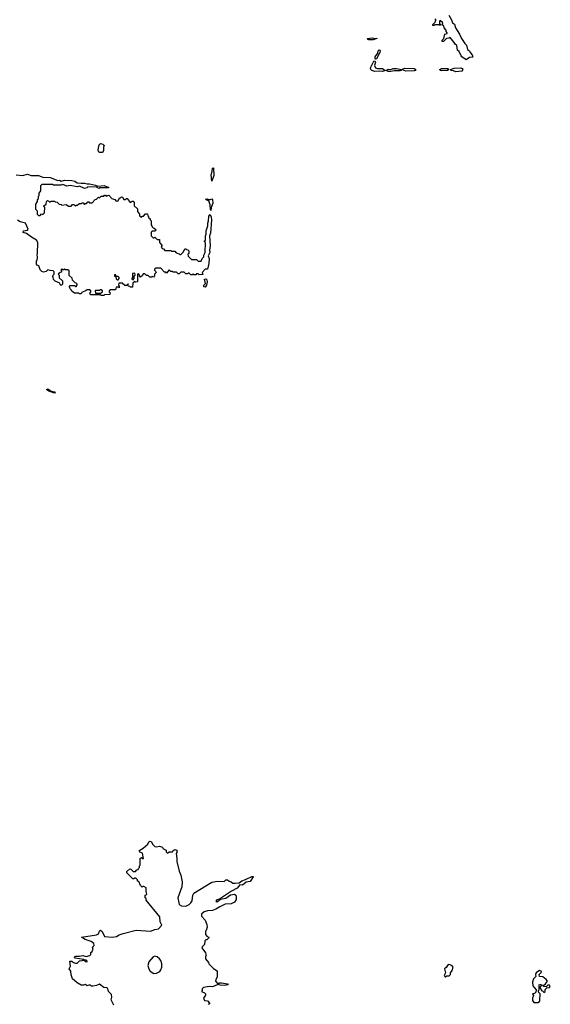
# Model space of a CAD drawing. Extents: x 2106670 to 2323771, y 35271 to 224896.
# Tile 127 of 256: x 2142550 to 2148892, y 124850 to 136631. Entities that reach past the tile are written whole.
import ezdxf

# ---------------------------------------------------------------- set-up
doc = ezdxf.new("R2010")
doc.units = 0

msp = doc.modelspace()

# ---------------------------------------------------------------- linework, layer by layer
at = {"layer": '0CON20XD'}
for points in [[(2147678, 136685), (2147711, 136631), (2147723, 136595), (2147748, 136578), (2147758, 136535), (2147809, 136459), (2147830, 136405), (2147870, 136345), (2147890, 136325), (2147902, 136275), (2147928, 136258), (2147935, 136238), (2147959, 136209), (2147965, 136182), (2147925, 136180), (2147885, 136150), (2147837, 136187), (2147827, 136197), (2147805, 136250), (2147782, 136265), (2147775, 136322), (2147757, 136337), (2147745, 136360), (2147695, 136420), (2147685, 136410), (2147652, 136408), (2147615, 136370), (2147602, 136372), (2147600, 136385), (2147620, 136405), (2147633, 136457), (2147660, 136465), (2147660, 136475), (2147648, 136488), (2147647, 136507), (2147623, 136533), (2147615, 136560), (2147600, 136565), (2147606, 136595), (2147575, 136620), (2147570, 136615), (2147570, 136585), (2147580, 136575), (2147578, 136562), (2147565, 136570), (2147515, 136570), (2147505, 136560), (2147490, 136560), (2147490, 136575), (2147518, 136602), (2147520, 136615), (2147530, 136625), (2147515, 136640)], [(2146725, 136392), (2146712, 136395), (2146708, 136405), (2146765, 136416), (2146805, 136408), (2146820, 136410), (2146820, 136405), (2146775, 136392), (2146725, 136392)], [(2146805, 136157), (2146801, 136161), (2146801, 136185), (2146829, 136231), (2146835, 136260), (2146845, 136269), (2146855, 136268), (2146859, 136255), (2146855, 136237), (2146815, 136163), (2146805, 136157)], [(2146795, 136010), (2146758, 136025), (2146748, 136035), (2146745, 136055), (2146785, 136134), (2146795, 136140), (2146804, 136125), (2146793, 136085), (2146804, 136055), (2146825, 136047), (2146887, 136047), (2146920, 136025), (2146885, 136012), (2146845, 136016), (2146795, 136010)], [(2146955, 136012), (2146930, 136025), (2146955, 136038), (2146985, 136037), (2147015, 136048), (2147055, 136049), (2147115, 136036), (2147155, 136052), (2147265, 136049), (2147284, 136035), (2147279, 136025), (2147265, 136020), (2147165, 136017), (2147125, 136032), (2147095, 136019), (2147025, 136020), (2146985, 136013), (2146955, 136012)], [(2147595, 136018), (2147578, 136025), (2147574, 136035), (2147593, 136047), (2147649, 136049), (2147666, 136046), (2147680, 136035), (2147665, 136023), (2147595, 136018)], [(2147765, 136006), (2147735, 136020), (2147702, 136025), (2147698, 136035), (2147745, 136052), (2147825, 136054), (2147839, 136049), (2147849, 136035), (2147835, 136014), (2147765, 136006)], [(2143535, 135043), (2143505, 135044), (2143491, 135055), (2143489, 135075), (2143500, 135135), (2143515, 135149), (2143545, 135141), (2143560, 135125), (2143553, 135105), (2143553, 135065), (2143545, 135048), (2143535, 135043)], [(2142506, 134774), (2142585, 134766), (2142645, 134783), (2142685, 134766), (2142775, 134768), (2142825, 134746), (2142915, 134744), (2143005, 134709), (2143025, 134711), (2143045, 134700), (2143085, 134711), (2143175, 134706), (2143209, 134699), (2143235, 134681), (2143285, 134674), (2143325, 134677), (2143355, 134666), (2143385, 134669), (2143455, 134653), (2143485, 134640), (2143558, 134648), (2143595, 134630), (2143615, 134628), (2143612, 134618), (2143505, 134620), (2143495, 134610), (2143468, 134628), (2143365, 134630), (2143352, 134618), (2143325, 134612), (2143265, 134640), (2143235, 134630), (2143155, 134648), (2143115, 134640), (2143065, 134658), (2143045, 134650), (2142955, 134650), (2142945, 134660), (2142815, 134660), (2142800, 134645), (2142800, 134585), (2142780, 134555), (2142780, 134525), (2142770, 134515), (2142770, 134485), (2142760, 134475), (2142760, 134455), (2142740, 134425), (2142740, 134365), (2142760, 134345), (2142760, 134305), (2142775, 134290), (2142795, 134290), (2142812, 134308), (2142825, 134300), (2142848, 134322), (2142850, 134385), (2142840, 134395), (2142840, 134405), (2142868, 134422), (2142870, 134455), (2142882, 134468), (2142898, 134458), (2142905, 134450), (2142915, 134450), (2142925, 134460), (2142965, 134460), (2142975, 134450), (2142998, 134448), (2143022, 134422), (2143045, 134420), (2143055, 134410), (2143105, 134420), (2143135, 134400), (2143165, 134400), (2143182, 134418), (2143195, 134420), (2143215, 134400), (2143225, 134410), (2143235, 134410), (2143265, 134430), (2143285, 134430), (2143295, 134440), (2143308, 134438), (2143325, 134420), (2143335, 134430), (2143348, 134432), (2143365, 134450), (2143375, 134450), (2143385, 134440), (2143415, 134440), (2143452, 134478), (2143468, 134482), (2143492, 134508), (2143505, 134500), (2143525, 134520), (2143555, 134520), (2143565, 134530), (2143575, 134530), (2143585, 134520), (2143615, 134530), (2143652, 134492), (2143688, 134478), (2143705, 134460), (2143728, 134462), (2143742, 134498), (2143755, 134500), (2143765, 134510), (2143778, 134508), (2143795, 134480), (2143815, 134480), (2143825, 134490), (2143835, 134490), (2143872, 134442), (2143895, 134460), (2143905, 134460), (2143920, 134445), (2143920, 134405), (2143958, 134368), (2143960, 134335), (2143980, 134305), (2143980, 134285), (2143992, 134272), (2144005, 134270), (2144015, 134280), (2144028, 134282), (2144055, 134310), (2144078, 134308), (2144080, 134285), (2144090, 134275), (2144090, 134265), (2144108, 134248), (2144110, 134235), (2144120, 134225), (2144120, 134175), (2144130, 134165), (2144132, 134152), (2144145, 134140), (2144158, 134138), (2144180, 134115), (2144165, 134100), (2144135, 134100), (2144122, 134088), (2144120, 134045), (2144145, 134020), (2144155, 134020), (2144165, 134030), (2144192, 134002), (2144220, 134000), (2144220, 133965), (2144250, 133935), (2144250, 133925), (2144240, 133915), (2144250, 133905), (2144252, 133892), (2144268, 133888), (2144285, 133870), (2144355, 133870), (2144365, 133860), (2144405, 133860), (2144422, 133842), (2144455, 133830), (2144465, 133820), (2144478, 133822), (2144508, 133852), (2144522, 133888), (2144535, 133890), (2144545, 133880), (2144558, 133878), (2144570, 133865), (2144570, 133835), (2144560, 133825), (2144562, 133802), (2144605, 133760), (2144665, 133760), (2144685, 133740), (2144718, 133742), (2144730, 133775), (2144750, 133795), (2144750, 133815), (2144768, 133845), (2144770, 133965), (2144760, 133975), (2144760, 133985), (2144770, 133995), (2144770, 134045), (2144780, 134065), (2144780, 134105), (2144800, 134165), (2144798, 134195), (2144807, 134225), (2144811, 134279)], [(2144845, 134700), (2144837, 134775), (2144850, 134815), (2144853, 134855), (2144865, 134858), (2144871, 134765), (2144845, 134700)], [(2144835, 134350), (2144830, 134355), (2144828, 134415), (2144810, 134465), (2144785, 134470), (2144770, 134485), (2144793, 134487), (2144805, 134480), (2144825, 134480), (2144845, 134487), (2144856, 134476), (2144859, 134435), (2144840, 134385), (2144835, 134350)], [(2144811, 134279), (2144825, 134300), (2144839, 134269), (2144842, 134235), (2144830, 134075), (2144820, 134045), (2144828, 133925), (2144819, 133875), (2144821, 133845), (2144802, 133805), (2144813, 133775), (2144812, 133715), (2144795, 133648), (2144765, 133648), (2144730, 133605), (2144738, 133582), (2144695, 133580), (2144685, 133590), (2144665, 133590), (2144655, 133580), (2144635, 133580), (2144625, 133590), (2144615, 133580), (2144595, 133580), (2144575, 133600), (2144565, 133600), (2144555, 133590), (2144535, 133590), (2144515, 133610), (2144475, 133610), (2144458, 133592), (2144445, 133590), (2144425, 133610), (2144385, 133610), (2144375, 133620), (2144355, 133620), (2144335, 133640), (2144305, 133600), (2144295, 133610), (2144282, 133612), (2144235, 133660), (2144175, 133660), (2144162, 133648), (2144160, 133635), (2144178, 133618), (2144180, 133605), (2144162, 133588), (2144160, 133565), (2144148, 133552), (2144135, 133560), (2144125, 133550), (2144105, 133550), (2144085, 133570), (2144065, 133570), (2144045, 133590), (2144025, 133590), (2144018, 133572), (2143995, 133550), (2143980, 133565), (2143978, 133588), (2143965, 133590), (2143960, 133585), (2143960, 133495), (2143935, 133490), (2143925, 133500), (2143902, 133478), (2143898, 133432), (2143875, 133430), (2143865, 133440), (2143852, 133442), (2143840, 133455), (2143850, 133465), (2143845, 133470), (2143825, 133450), (2143805, 133450), (2143775, 133480), (2143735, 133480), (2143730, 133455), (2143740, 133445), (2143738, 133422), (2143725, 133430), (2143705, 133430), (2143695, 133400), (2143635, 133400), (2143620, 133385), (2143620, 133375), (2143630, 133365), (2143628, 133342), (2143565, 133340), (2143555, 133330), (2143525, 133330), (2143515, 133340), (2143395, 133340), (2143390, 133365), (2143400, 133375), (2143400, 133385), (2143385, 133400), (2143355, 133400), (2143345, 133390), (2143292, 133368), (2143285, 133350), (2143265, 133350), (2143255, 133360), (2143205, 133360), (2143172, 133382), (2143170, 133395), (2143152, 133412), (2143150, 133425), (2143140, 133435), (2143155, 133450), (2143205, 133450), (2143215, 133440), (2143225, 133440), (2143235, 133460), (2143238, 133468), (2143225, 133480), (2143212, 133482), (2143192, 133502), (2143180, 133515), (2143178, 133538), (2143142, 133572), (2143140, 133625), (2143125, 133640), (2143095, 133640), (2143085, 133650), (2143075, 133640), (2143065, 133640), (2143055, 133650), (2143040, 133635), (2143050, 133625), (2143048, 133612), (2143032, 133608), (2143010, 133585), (2143020, 133575), (2143022, 133542), (2143060, 133505), (2143060, 133465), (2143045, 133450), (2143032, 133462), (2143028, 133478), (2142972, 133502), (2142952, 133522), (2142950, 133555), (2142940, 133565), (2142960, 133585), (2142960, 133615), (2142948, 133628), (2142915, 133630), (2142885, 133640), (2142865, 133620), (2142835, 133612), (2142815, 133620), (2142795, 133640), (2142778, 133688), (2142762, 133692), (2142750, 133705), (2142750, 133745), (2142757, 133753), (2142762, 133785), (2142758, 133825), (2142762, 133835), (2142768, 133965), (2142752, 133995), (2142690, 134030), (2142631, 134071), (2142592, 134085), (2142595, 134103), (2142645, 134111), (2142652, 134125), (2142618, 134198), (2142555, 134212), (2142522, 134232)], [(2143905, 133520), (2143920, 133535), (2143920, 133565), (2143930, 133575), (2143925, 133600), (2143900, 133595), (2143900, 133545), (2143890, 133535), (2143890, 133525), (2143905, 133520)], [(2143725, 133520), (2143740, 133535), (2143738, 133548), (2143725, 133560), (2143700, 133560), (2143698, 133578), (2143682, 133578), (2143682, 133562), (2143700, 133560), (2143702, 133532), (2143715, 133520), (2143725, 133520)], [(2144765, 133430), (2144750, 133435), (2144750, 133455), (2144770, 133475), (2144760, 133525), (2144775, 133530), (2144785, 133520), (2144790, 133495), (2144782, 133455), (2144765, 133430)], [(2143515, 133360), (2143540, 133375), (2143538, 133388), (2143525, 133400), (2143515, 133400), (2143505, 133390), (2143455, 133390), (2143450, 133385), (2143455, 133360), (2143515, 133360)], [(2142965, 132164), (2142900, 132185), (2142872, 132208), (2142885, 132213), (2142928, 132188), (2142965, 132180), (2142973, 132175), (2142965, 132164)], [(2143290, 125655), (2143467, 125683), (2143490, 125695), (2143503, 125727), (2143515, 125738), (2143535, 125722), (2143565, 125662), (2143655, 125652), (2143707, 125663), (2143738, 125682), (2143785, 125698), (2143942, 125738), (2144115, 125727), (2144165, 125747), (2144210, 125755), (2144250, 125795), (2144230, 125835), (2144227, 125895), (2144060, 126095), (2144060, 126115), (2144050, 126125), (2144050, 126155), (2144070, 126165), (2144067, 126187), (2144060, 126195), (2144060, 126245), (2144035, 126260), (2144025, 126260), (2144015, 126250), (2143992, 126272), (2143975, 126320), (2143960, 126325), (2143958, 126338), (2143938, 126358), (2143925, 126360), (2143915, 126350), (2143902, 126352), (2143830, 126425), (2143832, 126438), (2143865, 126470), (2143878, 126468), (2143905, 126440), (2143935, 126440), (2143952, 126458), (2143968, 126462), (2143970, 126475), (2143980, 126485), (2143980, 126505), (2143990, 126515), (2143990, 126595), (2144005, 126607), (2144022, 126592), (2144028, 126595), (2144017, 126657), (2143985, 126670), (2143979, 126685), (2143984, 126696), (2144025, 126718), (2144082, 126765), (2144095, 126794), (2144105, 126802), (2144124, 126795), (2144136, 126765), (2144165, 126739), (2144185, 126734), (2144223, 126743), (2144255, 126730), (2144260, 126715), (2144300, 126695), (2144302, 126675), (2144315, 126660), (2144337, 126673), (2144377, 126673), (2144382, 126685), (2144405, 126702), (2144430, 126695), (2144430, 126665), (2144420, 126655), (2144430, 126595), (2144428, 126558), (2144458, 126445), (2144476, 126396), (2144490, 126315), (2144487, 126255), (2144440, 126125), (2144456, 126046), (2144485, 126028), (2144535, 126026), (2144575, 126043), (2144596, 126064), (2144610, 126090), (2144619, 126155), (2144631, 126179), (2144848, 126312), (2144915, 126322), (2144995, 126320), (2145015, 126340), (2145035, 126340), (2145053, 126323), (2145077, 126317), (2145098, 126298), (2145125, 126298), (2145175, 126303), (2145204, 126326), (2145250, 126345), (2145325, 126381), (2145339, 126379), (2145342, 126375), (2145305, 126320), (2145258, 126312), (2145215, 126276), (2145181, 126279), (2145149, 126241), (2145082, 126205), (2144940, 126110), (2144905, 126099), (2144893, 126085), (2144898, 126078), (2144915, 126080), (2144952, 126108), (2145015, 126122), (2145070, 126160), (2145116, 126166), (2145132, 126155), (2145137, 126135), (2145136, 126104), (2145119, 126071), (2145076, 126054), (2145005, 126048), (2144942, 126018), (2144895, 125987), (2144855, 125973), (2144795, 125970), (2144754, 125956), (2144723, 125927), (2144723, 125903), (2144768, 125855), (2144788, 125805), (2144790, 125775), (2144780, 125735), (2144770, 125725), (2144770, 125685), (2144792, 125662), (2144810, 125655), (2144810, 125645), (2144785, 125620), (2144775, 125620), (2144762, 125608), (2144760, 125565), (2144732, 125538), (2144728, 125525), (2144772, 125465), (2144780, 125435), (2144770, 125425), (2144770, 125395), (2144805, 125350), (2144810, 125335), (2144867, 125277), (2144909, 125249), (2144912, 125175), (2144893, 125145), (2144892, 125125), (2144920, 125095), (2144910, 125085), (2144855, 125060), (2144815, 125062), (2144748, 125052), (2144730, 125035), (2144730, 125015), (2144722, 125005), (2144758, 124988), (2144772, 124975), (2144771, 124959), (2144748, 124925), (2144760, 124895), (2144795, 124890), (2144820, 124865), (2144820, 124855), (2144804, 124846)], [(2143675, 124840), (2143642, 124905), (2143652, 124935), (2143648, 124968), (2143610, 125005), (2143608, 125025), (2143595, 125047), (2143555, 125052), (2143505, 125090), (2143466, 125074), (2143425, 125068), (2143408, 125068), (2143395, 125080), (2143375, 125080), (2143355, 125070), (2143335, 125088), (2143312, 125078), (2143285, 125080), (2143235, 125108), (2143182, 125155), (2143164, 125204), (2143160, 125245), (2143143, 125275), (2143158, 125305), (2143150, 125365), (2143175, 125368), (2143192, 125352), (2143215, 125342), (2143235, 125342), (2143265, 125372), (2143296, 125374), (2143305, 125380), (2143320, 125380), (2143333, 125363), (2143355, 125360), (2143357, 125367), (2143345, 125380), (2143320, 125380), (2143315, 125388), (2143214, 125404), (2143205, 125410), (2143205, 125420), (2143222, 125428), (2143266, 125426), (2143305, 125434), (2143345, 125421), (2143387, 125433), (2143400, 125445), (2143402, 125468), (2143418, 125482), (2143420, 125495), (2143430, 125505), (2143420, 125535), (2143440, 125555), (2143438, 125578), (2143405, 125602), (2143334, 125624), (2143290, 125655)], [(2144155, 125218), (2144185, 125222), (2144225, 125243), (2144238, 125262), (2144248, 125295), (2144248, 125335), (2144236, 125376), (2144222, 125395), (2144195, 125420), (2144165, 125428), (2144145, 125420), (2144092, 125358), (2144083, 125315), (2144092, 125275), (2144110, 125245), (2144155, 125218)], [(2147645, 125180), (2147655, 125190), (2147685, 125190), (2147700, 125205), (2147700, 125225), (2147720, 125255), (2147730, 125295), (2147719, 125309), (2147695, 125322), (2147670, 125325), (2147649, 125291), (2147628, 125275), (2147638, 125225), (2147622, 125195), (2147635, 125180), (2147645, 125180)], [(2148695, 124870), (2148745, 124872), (2148762, 124885), (2148766, 124895), (2148770, 124975), (2148750, 124995), (2148750, 125015), (2148760, 125025), (2148760, 125085), (2148765, 125090), (2148790, 125085), (2148790, 125075), (2148772, 125058), (2148770, 125045), (2148792, 125012), (2148808, 125008), (2148815, 124990), (2148830, 125005), (2148832, 125028), (2148852, 125048), (2148885, 125052), (2148892, 125065), (2148885, 125080), (2148865, 125080), (2148842, 125058), (2148810, 125065), (2148810, 125075), (2148837, 125093), (2148860, 125125), (2148845, 125148), (2148805, 125180), (2148762, 125182), (2148760, 125205), (2148788, 125235), (2148782, 125245), (2148765, 125253), (2148722, 125225), (2148714, 125205), (2148718, 125182), (2148693, 125155), (2148678, 125115), (2148685, 125070), (2148722, 125025), (2148720, 124995), (2148705, 124980), (2148680, 124975), (2148690, 124955), (2148678, 124925), (2148678, 124895), (2148695, 124870)], [(2144995, 125074), (2144948, 125078), (2144930, 125085), (2144930, 125095), (2144940, 125105), (2144962, 125108), (2145032, 125095), (2145040, 125085), (2144995, 125074)]]:
    msp.add_lwpolyline(points, dxfattribs=at)

doc.saveas('drawing.dxf')
